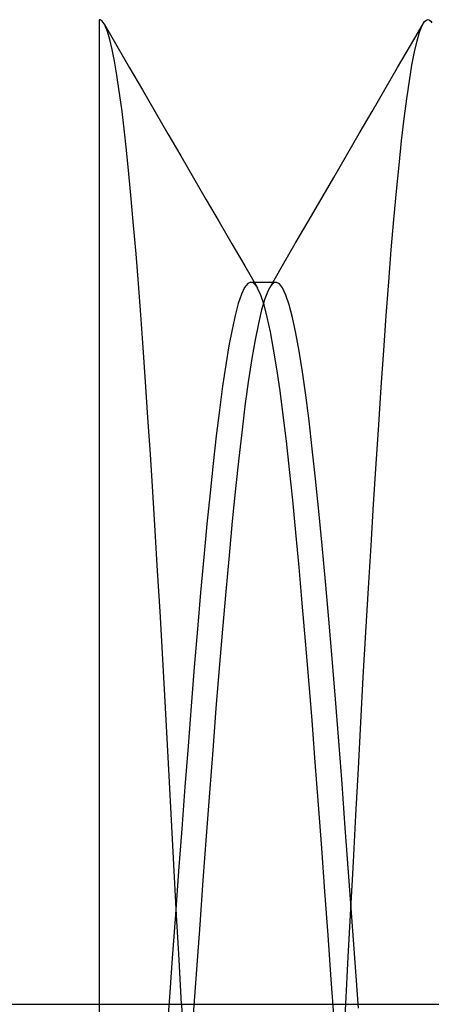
# Model space of a CAD drawing. Header units: millimetres. Extents: x 0 to 93, y -50 to 1.2.
# Tile 74 of 137: x 86.5 to 87.1, y -43.8 to -42.3. Entities that reach past the tile are written whole.
import ezdxf

# ---------------------------------------------------------------- set-up
doc = ezdxf.new("R2010")
doc.units = ezdxf.units.MM
doc.layers.add('MAIN-1', color=7, linetype='Continuous')
doc.layers.add('MAIN-2', color=7, linetype='Continuous')

msp = doc.modelspace()

# ---------------------------------------------------------------- linework, layer by layer
at = {"layer": 'MAIN-1'}
msp.add_line((82.9, -43.8), (91.9, -43.8), dxfattribs=at)
at = {"layer": 'MAIN-2'}
for p, q in [((86.6, -42.3002), (86.6, -42.3139)), ((86.6015, -42.3005), (86.6, -42.3002)), ((86.603, -42.3012), (86.6015, -42.3005)), ((86.6044, -42.3025), (86.603, -42.3012)), ((86.6059, -42.3043), (86.6044, -42.3025)), ((86.6073, -42.3066), (86.6059, -42.3043)), ((86.6073, -42.3065), (86.6267, -42.34)), ((86.6088, -42.3094), (86.6073, -42.3066)), ((86.6124, -42.3183), (86.6088, -42.3094)), ((86.6124, -42.3183), (86.6088, -42.3094)), ((87.0735, -42.3397), (87.0929, -42.3062)), ((87.0875, -42.319), (87.0914, -42.3092)), ((87.0875, -42.319), (87.0914, -42.3092)), ((87.0914, -42.3092), (87.0952, -42.3029)), ((87.0914, -42.3092), (87.0952, -42.3029)), ((87.0952, -42.3029), (87.097, -42.3012)), ((87.097, -42.3012), (87.0989, -42.3003)), ((87.0989, -42.3003), (87.1007, -42.3001)), ((87.1007, -42.3001), (87.1026, -42.3008)), ((87.1026, -42.3008), (87.1044, -42.3024)), ((87.1044, -42.3024), (87.1063, -42.3047)), ((86.6, -42.3139), (86.6, -42.3343)), ((86.616, -42.3303), (86.6124, -42.3183)), ((86.616, -42.3303), (86.6124, -42.3183)), ((87.0837, -42.3324), (87.0875, -42.319)), ((87.0837, -42.3324), (87.0875, -42.319)), ((86.6, -42.3343), (86.6, -42.3603)), ((86.6196, -42.3454), (86.616, -42.3303)), ((86.6196, -42.3454), (86.616, -42.3303)), ((86.6267, -42.34), (86.6462, -42.3736)), ((87.0541, -42.3731), (87.0735, -42.3397)), ((87.0798, -42.3493), (87.0837, -42.3324)), ((87.0798, -42.3493), (87.0837, -42.3324)), ((86.6232, -42.3634), (86.6196, -42.3454)), ((86.6232, -42.3634), (86.6196, -42.3454)), ((87.0759, -42.3696), (87.0798, -42.3493)), ((87.0759, -42.3696), (87.0798, -42.3493)), ((86.6, -42.3603), (86.6, -42.3911)), ((86.6269, -42.3846), (86.6232, -42.3634)), ((86.6269, -42.3846), (86.6232, -42.3634)), ((87.072, -42.3933), (87.0759, -42.3696)), ((87.072, -42.3933), (87.0759, -42.3696)), ((86.6305, -42.4088), (86.6269, -42.3846)), ((86.6305, -42.4088), (86.6269, -42.3846)), ((86.6462, -42.3736), (86.6656, -42.4071)), ((87.0347, -42.4066), (87.0541, -42.3731)), ((86.6, -42.3911), (86.6, -42.426)), ((87.068, -42.4205), (87.072, -42.3933)), ((87.068, -42.4205), (87.072, -42.3933)), ((86.6342, -42.4361), (86.6305, -42.4088)), ((86.6342, -42.4361), (86.6305, -42.4088)), ((86.6656, -42.4071), (86.685, -42.4405)), ((87.0153, -42.44), (87.0347, -42.4066)), ((86.6, -42.426), (86.6, -42.4645)), ((87.0641, -42.4509), (87.068, -42.4205)), ((87.0641, -42.4509), (87.068, -42.4205)), ((86.6379, -42.4662), (86.6342, -42.4361)), ((86.6379, -42.4662), (86.6342, -42.4361)), ((86.685, -42.4405), (86.7045, -42.4741)), ((86.9958, -42.4736), (87.0153, -42.44)), ((87.0601, -42.4846), (87.0641, -42.4509)), ((87.0601, -42.4846), (87.0641, -42.4509)), ((86.6, -42.4645), (86.6, -42.5072)), ((86.6415, -42.4991), (86.6379, -42.4662)), ((86.6415, -42.4991), (86.6379, -42.4662)), ((86.7045, -42.4741), (86.724, -42.5076)), ((86.9764, -42.5071), (86.9958, -42.4736)), ((87.0562, -42.5216), (87.0601, -42.4846)), ((87.0562, -42.5216), (87.0601, -42.4846)), ((86.6452, -42.5347), (86.6415, -42.4991)), ((86.6452, -42.5347), (86.6415, -42.4991)), ((86.6, -42.5072), (86.6, -42.555)), ((86.724, -42.5076), (86.7435, -42.5412)), ((86.9569, -42.5407), (86.9764, -42.5071)), ((86.6488, -42.5728), (86.6452, -42.5347)), ((86.6488, -42.5728), (86.6452, -42.5347)), ((87.0523, -42.5616), (87.0562, -42.5216)), ((87.0523, -42.5616), (87.0562, -42.5216)), ((86.7435, -42.5412), (86.7629, -42.5747)), ((86.9374, -42.5743), (86.9569, -42.5407)), ((86.6, -42.555), (86.6, -42.6075)), ((87.0484, -42.6047), (87.0523, -42.5616)), ((87.0484, -42.6047), (87.0523, -42.5616)), ((86.6524, -42.6135), (86.6488, -42.5728)), ((86.6524, -42.6135), (86.6488, -42.5728)), ((86.7629, -42.5747), (86.7824, -42.6082)), ((86.9179, -42.6078), (86.9374, -42.5743)), ((86.6, -42.6075), (86.6, -42.6627)), ((86.7824, -42.6082), (86.8019, -42.6417)), ((86.8984, -42.6413), (86.9179, -42.6078)), ((87.0445, -42.6507), (87.0484, -42.6047)), ((87.0445, -42.6507), (87.0484, -42.6047)), ((86.6561, -42.6566), (86.6524, -42.6135)), ((86.6561, -42.6566), (86.6524, -42.6135)), ((86.8019, -42.6417), (86.8214, -42.6752)), ((86.8789, -42.6748), (86.8984, -42.6413)), ((87.0407, -42.6993), (87.0445, -42.6507)), ((87.0407, -42.6993), (87.0445, -42.6507)), ((86.6, -42.6627), (86.6, -42.7192)), ((86.6597, -42.702), (86.6561, -42.6566)), ((86.6597, -42.702), (86.6561, -42.6566)), ((86.8214, -42.6752), (86.8409, -42.7087)), ((86.8594, -42.7084), (86.8789, -42.6748)), ((86.8308, -42.7), (86.826, -42.702)), ((86.8308, -42.7), (86.826, -42.702)), ((86.8325, -42.7003), (86.8308, -42.7)), ((86.8325, -42.7003), (86.8308, -42.7)), ((86.8308, -42.7001), (86.834, -42.7001)), ((86.8342, -42.701), (86.8325, -42.7003)), ((86.8342, -42.701), (86.8325, -42.7003)), ((86.834, -42.7001), (86.8372, -42.7001)), ((86.8359, -42.7023), (86.8342, -42.701)), ((86.8359, -42.7023), (86.8342, -42.701)), ((86.8372, -42.7001), (86.8404, -42.7001)), ((86.8404, -42.7001), (86.8435, -42.7001)), ((86.8435, -42.7001), (86.8467, -42.7001)), ((86.8467, -42.7001), (86.8499, -42.7001)), ((86.8499, -42.7001), (86.8531, -42.7001)), ((86.8531, -42.7001), (86.8563, -42.7001)), ((86.8563, -42.7001), (86.8595, -42.7001)), ((86.8595, -42.7001), (86.8627, -42.7001)), ((86.8627, -42.7001), (86.8658, -42.7001)), ((86.867, -42.7004), (86.865, -42.7015)), ((86.867, -42.7004), (86.865, -42.7015)), ((86.8658, -42.7001), (86.869, -42.7001)), ((86.869, -42.7001), (86.867, -42.7004)), ((86.869, -42.7001), (86.867, -42.7004)), ((86.8741, -42.7023), (86.869, -42.7001)), ((86.8741, -42.7023), (86.869, -42.7001)), ((87.0368, -42.7506), (87.0407, -42.6993)), ((87.0368, -42.7506), (87.0407, -42.6993)), ((86.6633, -42.7497), (86.6597, -42.702)), ((86.6633, -42.7497), (86.6597, -42.702)), ((86.8212, -42.7082), (86.8164, -42.7185)), ((86.8212, -42.7082), (86.8164, -42.7185)), ((86.826, -42.702), (86.8212, -42.7082)), ((86.826, -42.702), (86.8212, -42.7082)), ((86.8376, -42.704), (86.8359, -42.7023)), ((86.8376, -42.704), (86.8359, -42.7023)), ((86.8393, -42.7063), (86.8376, -42.704)), ((86.8393, -42.7063), (86.8376, -42.704)), ((86.841, -42.709), (86.8393, -42.7063)), ((86.841, -42.709), (86.8393, -42.7063)), ((86.846, -42.7198), (86.841, -42.709)), ((86.846, -42.7198), (86.841, -42.709)), ((86.857, -42.7127), (86.8521, -42.7253)), ((86.857, -42.7127), (86.8521, -42.7253)), ((86.859, -42.7089), (86.857, -42.7127)), ((86.859, -42.7089), (86.857, -42.7127)), ((86.861, -42.7057), (86.859, -42.7089)), ((86.861, -42.7057), (86.859, -42.7089)), ((86.863, -42.7032), (86.861, -42.7057)), ((86.863, -42.7032), (86.861, -42.7057)), ((86.865, -42.7015), (86.863, -42.7032)), ((86.865, -42.7015), (86.863, -42.7032)), ((86.8791, -42.7088), (86.8741, -42.7023)), ((86.8791, -42.7088), (86.8741, -42.7023)), ((86.8841, -42.7196), (86.8791, -42.7088)), ((86.8841, -42.7196), (86.8791, -42.7088)), ((86.6, -42.7192), (86.6, -42.779)), ((86.8164, -42.7185), (86.8116, -42.7327)), ((86.8164, -42.7185), (86.8116, -42.7327)), ((86.851, -42.7345), (86.846, -42.7198)), ((86.851, -42.7345), (86.846, -42.7198)), ((86.8521, -42.7253), (86.8471, -42.742)), ((86.8521, -42.7253), (86.8471, -42.742)), ((86.8891, -42.7347), (86.8841, -42.7196)), ((86.8891, -42.7347), (86.8841, -42.7196)), ((86.8116, -42.7327), (86.8068, -42.7506)), ((86.8116, -42.7327), (86.8068, -42.7506)), ((86.8471, -42.742), (86.8422, -42.7628)), ((86.8471, -42.742), (86.8422, -42.7628)), ((86.8558, -42.7532), (86.851, -42.7345)), ((86.8558, -42.7532), (86.851, -42.7345)), ((86.8941, -42.754), (86.8891, -42.7347)), ((86.8941, -42.754), (86.8891, -42.7347)), ((86.6669, -42.7996), (86.6633, -42.7497)), ((86.6669, -42.7996), (86.6633, -42.7497)), ((86.8068, -42.7506), (86.8021, -42.772)), ((86.8068, -42.7506), (86.8021, -42.772)), ((86.8606, -42.7756), (86.8558, -42.7532)), ((86.8606, -42.7756), (86.8558, -42.7532)), ((86.8992, -42.7775), (86.8941, -42.754)), ((86.8992, -42.7775), (86.8941, -42.754)), ((87.033, -42.8042), (87.0368, -42.7506)), ((87.033, -42.8042), (87.0368, -42.7506)), ((86.8021, -42.772), (86.7973, -42.797)), ((86.8021, -42.772), (86.7973, -42.797)), ((86.8422, -42.7628), (86.8372, -42.7876)), ((86.8422, -42.7628), (86.8372, -42.7876)), ((86.8654, -42.8019), (86.8606, -42.7756)), ((86.8654, -42.8019), (86.8606, -42.7756)), ((86.6, -42.779), (86.6, -42.8455)), ((86.8372, -42.7876), (86.8322, -42.8163)), ((86.8372, -42.7876), (86.8322, -42.8163)), ((86.9042, -42.805), (86.8992, -42.7775)), ((86.9042, -42.805), (86.8992, -42.7775)), ((86.6705, -42.8517), (86.6669, -42.7996)), ((86.6705, -42.8517), (86.6669, -42.7996)), ((86.7973, -42.797), (86.7925, -42.8258)), ((86.7973, -42.797), (86.7925, -42.8258)), ((86.8702, -42.832), (86.8654, -42.8019)), ((86.8702, -42.832), (86.8654, -42.8019)), ((86.9092, -42.8366), (86.9042, -42.805)), ((86.9092, -42.8366), (86.9042, -42.805)), ((87.0292, -42.8599), (87.033, -42.8042)), ((87.0292, -42.8599), (87.033, -42.8042)), ((86.8322, -42.8163), (86.8273, -42.8487)), ((86.8322, -42.8163), (86.8273, -42.8487)), ((86.7925, -42.8258), (86.7877, -42.8585)), ((86.7925, -42.8258), (86.7877, -42.8585)), ((86.8751, -42.8656), (86.8702, -42.832)), ((86.8751, -42.8656), (86.8702, -42.832)), ((86.6, -42.8455), (86.6, -42.9196)), ((86.8273, -42.8487), (86.8223, -42.8849)), ((86.8273, -42.8487), (86.8223, -42.8849)), ((86.9142, -42.8721), (86.9092, -42.8366)), ((86.9142, -42.8721), (86.9092, -42.8366)), ((86.6742, -42.9059), (86.6705, -42.8517)), ((86.6742, -42.9059), (86.6705, -42.8517)), ((86.7877, -42.8585), (86.7829, -42.8948)), ((86.7877, -42.8585), (86.7829, -42.8948)), ((86.88, -42.9025), (86.8751, -42.8656)), ((86.88, -42.9025), (86.8751, -42.8656)), ((87.0253, -42.9174), (87.0292, -42.8599)), ((87.0253, -42.9174), (87.0292, -42.8599)), ((86.9193, -42.9112), (86.9142, -42.8721)), ((86.9193, -42.9112), (86.9142, -42.8721)), ((86.7829, -42.8948), (86.7781, -42.9342)), ((86.7829, -42.8948), (86.7781, -42.9342)), ((86.8223, -42.8849), (86.8174, -42.9247)), ((86.8223, -42.8849), (86.8174, -42.9247)), ((86.6778, -42.9619), (86.6742, -42.9059)), ((86.6778, -42.9619), (86.6742, -42.9059)), ((86.8848, -42.9424), (86.88, -42.9025)), ((86.8848, -42.9424), (86.88, -42.9025)), ((86.6, -42.9196), (86.6, -42.9978)), ((86.8174, -42.9247), (86.8124, -42.9679)), ((86.8174, -42.9247), (86.8124, -42.9679)), ((86.9243, -42.9538), (86.9193, -42.9112)), ((86.9243, -42.9538), (86.9193, -42.9112)), ((87.0214, -42.9767), (87.0253, -42.9174)), ((87.0214, -42.9767), (87.0253, -42.9174)), ((86.7781, -42.9342), (86.7733, -42.9762)), ((86.7781, -42.9342), (86.7733, -42.9762)), ((86.8897, -42.9855), (86.8848, -42.9424)), ((86.8897, -42.9855), (86.8848, -42.9424)), ((86.9293, -42.9998), (86.9243, -42.9538)), ((86.9293, -42.9998), (86.9243, -42.9538)), ((86.6815, -43.0196), (86.6778, -42.9619)), ((86.6815, -43.0196), (86.6778, -42.9619)), ((86.8124, -42.9679), (86.8075, -43.0143)), ((86.8124, -42.9679), (86.8075, -43.0143)), ((86.7733, -42.9762), (86.7686, -43.0208)), ((86.7733, -42.9762), (86.7686, -43.0208)), ((86.8945, -43.0318), (86.8897, -42.9855)), ((86.8945, -43.0318), (86.8897, -42.9855)), ((87.0175, -43.0379), (87.0214, -42.9767)), ((87.0175, -43.0379), (87.0214, -42.9767)), ((86.6, -42.9978), (86.6, -43.0773)), ((86.9343, -43.0489), (86.9293, -42.9998)), ((86.9343, -43.0489), (86.9293, -42.9998)), ((86.8075, -43.0143), (86.8025, -43.0638)), ((86.8075, -43.0143), (86.8025, -43.0638)), ((86.6852, -43.0789), (86.6815, -43.0196)), ((86.6852, -43.0789), (86.6815, -43.0196)), ((86.7686, -43.0208), (86.7639, -43.0684)), ((86.7686, -43.0208), (86.7639, -43.0684)), ((86.8993, -43.0813), (86.8945, -43.0318)), ((86.8993, -43.0813), (86.8945, -43.0318)), ((87.0136, -43.1011), (87.0175, -43.0379)), ((87.0136, -43.1011), (87.0175, -43.0379)), ((86.9393, -43.101), (86.9343, -43.0489)), ((86.9393, -43.101), (86.9343, -43.0489)), ((86.7639, -43.0684), (86.7591, -43.1191)), ((86.7639, -43.0684), (86.7591, -43.1191)), ((86.8025, -43.0638), (86.7975, -43.1161)), ((86.8025, -43.0638), (86.7975, -43.1161)), ((86.6, -43.0773), (86.6, -43.1584)), ((86.6888, -43.1396), (86.6852, -43.0789)), ((86.6888, -43.1396), (86.6852, -43.0789)), ((86.9041, -43.1339), (86.8993, -43.0813)), ((86.9041, -43.1339), (86.8993, -43.0813)), ((86.9444, -43.1559), (86.9393, -43.101)), ((86.9444, -43.1559), (86.9393, -43.101)), ((87.0097, -43.1663), (87.0136, -43.1011)), ((87.0097, -43.1663), (87.0136, -43.1011)), ((86.7591, -43.1191), (86.7542, -43.1727)), ((86.7591, -43.1191), (86.7542, -43.1727)), ((86.7975, -43.1161), (86.7926, -43.1711)), ((86.7975, -43.1161), (86.7926, -43.1711)), ((86.909, -43.189), (86.9041, -43.1339)), ((86.909, -43.189), (86.9041, -43.1339)), ((86.6925, -43.2016), (86.6888, -43.1396)), ((86.6925, -43.2016), (86.6888, -43.1396)), ((86.6, -43.1584), (86.6, -43.2432)), ((86.9494, -43.2134), (86.9444, -43.1559)), ((86.9494, -43.2134), (86.9444, -43.1559)), ((86.7542, -43.1727), (86.7494, -43.2287)), ((86.7542, -43.1727), (86.7494, -43.2287)), ((86.7926, -43.1711), (86.7876, -43.2284)), ((86.7926, -43.1711), (86.7876, -43.2284)), ((87.0058, -43.2332), (87.0097, -43.1663)), ((87.0058, -43.2332), (87.0097, -43.1663)), ((86.9139, -43.2466), (86.909, -43.189)), ((86.9139, -43.2466), (86.909, -43.189)), ((86.6961, -43.265), (86.6925, -43.2016)), ((86.6961, -43.265), (86.6925, -43.2016)), ((86.9544, -43.2733), (86.9494, -43.2134)), ((86.9544, -43.2733), (86.9494, -43.2134)), ((86.7494, -43.2287), (86.7446, -43.2865)), ((86.7494, -43.2287), (86.7446, -43.2865)), ((86.7876, -43.2284), (86.7827, -43.288)), ((86.7876, -43.2284), (86.7827, -43.288)), ((87.0019, -43.3015), (87.0058, -43.2332)), ((87.0019, -43.3015), (87.0058, -43.2332)), ((86.6, -43.2432), (86.6, -43.3322)), ((86.9189, -43.3062), (86.9139, -43.2466)), ((86.9189, -43.3062), (86.9139, -43.2466)), ((86.6997, -43.3296), (86.6961, -43.265)), ((86.6997, -43.3296), (86.6961, -43.265)), ((86.9594, -43.3352), (86.9544, -43.2733)), ((86.9594, -43.3352), (86.9544, -43.2733)), ((86.7446, -43.2865), (86.7398, -43.3458)), ((86.7446, -43.2865), (86.7398, -43.3458)), ((86.7827, -43.288), (86.7777, -43.3496)), ((86.7827, -43.288), (86.7777, -43.3496)), ((86.9239, -43.3679), (86.9189, -43.3062)), ((86.9239, -43.3679), (86.9189, -43.3062)), ((86.9981, -43.3708), (87.0019, -43.3015)), ((86.9981, -43.3708), (87.0019, -43.3015)), ((86.7033, -43.3953), (86.6997, -43.3296)), ((86.7033, -43.3953), (86.6997, -43.3296)), ((86.6, -43.3322), (86.6, -43.4238)), ((86.7398, -43.3458), (86.7351, -43.4066)), ((86.7398, -43.3458), (86.7351, -43.4066)), ((86.9644, -43.399), (86.9594, -43.3352)), ((86.9644, -43.399), (86.9594, -43.3352)), ((86.7777, -43.3496), (86.7728, -43.4129)), ((86.7777, -43.3496), (86.7728, -43.4129)), ((86.9288, -43.4314), (86.9239, -43.3679)), ((86.9288, -43.4314), (86.9239, -43.3679)), ((86.9944, -43.4409), (86.9981, -43.3708)), ((86.9944, -43.4409), (86.9981, -43.3708)), ((86.7069, -43.4618), (86.7033, -43.3953)), ((86.7069, -43.4618), (86.7033, -43.3953)), ((86.9695, -43.4644), (86.9644, -43.399)), ((86.9695, -43.4644), (86.9644, -43.399)), ((86.7351, -43.4066), (86.7303, -43.4689)), ((86.7351, -43.4066), (86.7303, -43.4689)), ((86.7728, -43.4129), (86.7678, -43.4778)), ((86.7728, -43.4129), (86.7678, -43.4778)), ((86.6, -43.4238), (86.6, -43.5162)), ((86.9337, -43.4963), (86.9288, -43.4314)), ((86.9337, -43.4963), (86.9288, -43.4314)), ((86.9906, -43.5117), (86.9944, -43.4409)), ((86.9906, -43.5117), (86.9944, -43.4409)), ((86.7105, -43.529), (86.7069, -43.4618)), ((86.7105, -43.529), (86.7069, -43.4618)), ((86.9745, -43.5311), (86.9695, -43.4644)), ((86.9745, -43.5311), (86.9695, -43.4644)), ((86.7303, -43.4689), (86.7255, -43.5326)), ((86.7303, -43.4689), (86.7255, -43.5326)), ((86.7678, -43.4778), (86.7628, -43.5439)), ((86.7678, -43.4778), (86.7628, -43.5439)), ((86.9386, -43.562), (86.9337, -43.4963)), ((86.9386, -43.562), (86.9337, -43.4963)), ((86.6, -43.5162), (86.6, -43.6079)), ((86.9868, -43.5832), (86.9906, -43.5117)), ((86.9868, -43.5832), (86.9906, -43.5117)), ((86.7141, -43.5965), (86.7105, -43.529)), ((86.7141, -43.5965), (86.7105, -43.529)), ((86.7255, -43.5326), (86.7207, -43.5974)), ((86.7255, -43.5326), (86.7207, -43.5974)), ((86.9795, -43.5989), (86.9745, -43.5311)), ((86.9795, -43.5989), (86.9745, -43.5311)), ((86.7628, -43.5439), (86.7579, -43.611)), ((86.7628, -43.5439), (86.7579, -43.611)), ((86.9434, -43.6281), (86.9386, -43.562)), ((86.9434, -43.6281), (86.9386, -43.562)), ((86.9829, -43.6552), (86.9868, -43.5832)), ((86.9829, -43.6552), (86.9868, -43.5832)), ((86.7177, -43.6643), (86.7141, -43.5965)), ((86.7177, -43.6643), (86.7141, -43.5965)), ((86.7207, -43.5974), (86.7159, -43.6631)), ((86.7207, -43.5974), (86.7159, -43.6631)), ((86.9845, -43.6674), (86.9795, -43.5989)), ((86.9845, -43.6674), (86.9795, -43.5989)), ((86.6, -43.6079), (86.6, -43.6977)), ((86.7579, -43.611), (86.7529, -43.6788)), ((86.7579, -43.611), (86.7529, -43.6788)), ((86.9483, -43.6948), (86.9434, -43.6281)), ((86.9483, -43.6948), (86.9434, -43.6281)), ((86.979, -43.7276), (86.9829, -43.6552)), ((86.979, -43.7276), (86.9829, -43.6552)), ((86.7159, -43.6631), (86.711, -43.7295)), ((86.7159, -43.6631), (86.711, -43.7295)), ((86.7214, -43.7321), (86.7177, -43.6643)), ((86.7214, -43.7321), (86.7177, -43.6643)), ((86.9895, -43.7365), (86.9845, -43.6674)), ((86.9895, -43.7365), (86.9845, -43.6674)), ((86.7529, -43.6788), (86.748, -43.7471)), ((86.7529, -43.6788), (86.748, -43.7471)), ((86.6, -43.6977), (86.6, -43.7857)), ((86.9531, -43.762), (86.9483, -43.6948)), ((86.9531, -43.762), (86.9483, -43.6948)), ((86.711, -43.7295), (86.7062, -43.7963)), ((86.711, -43.7295), (86.7062, -43.7963)), ((86.725, -43.8), (86.7214, -43.7321)), ((86.725, -43.8), (86.7214, -43.7321)), ((86.9751, -43.8), (86.979, -43.7276)), ((86.9751, -43.8), (86.979, -43.7276)), ((86.748, -43.7471), (86.743, -43.8156)), ((86.748, -43.7471), (86.743, -43.8156)), ((86.9946, -43.8058), (86.9895, -43.7365)), ((86.9946, -43.8058), (86.9895, -43.7365)), ((86.9581, -43.8297), (86.9531, -43.762)), ((86.9581, -43.8297), (86.9531, -43.762)), ((86.6, -43.7857), (86.6, -43.8746)), ((82.9, -43.8), (91.9, -43.8)), ((86.7062, -43.7963), (86.7013, -43.8631)), ((86.7062, -43.7963), (86.7013, -43.8631)), ((86.725, -43.8), (86.7288, -43.8711)), ((86.725, -43.8), (86.7288, -43.8711)), ((86.9711, -43.8742), (86.9751, -43.8)), ((86.9711, -43.8742), (86.9751, -43.8))]:
    msp.add_line(p, q, dxfattribs=at)

doc.saveas('drawing.dxf')
